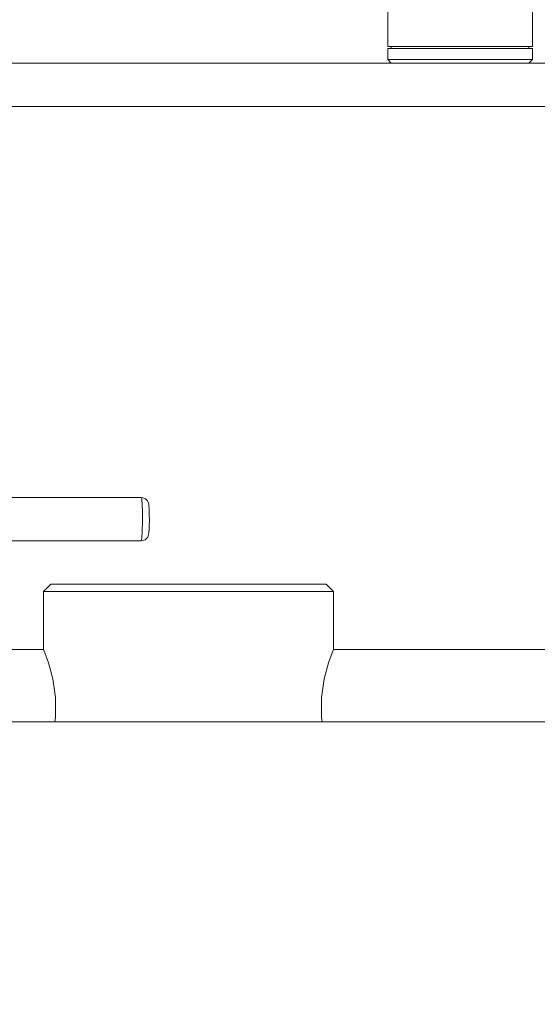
# Model space of a CAD drawing. Header units: millimetres. Extents: x 3925 to 5043, y -86 to 778.
# Tile 57 of 159: x 4431 to 4449, y 214 to 248. Entities that reach past the tile are written whole.
import ezdxf

# ---------------------------------------------------------------- set-up
doc = ezdxf.new("R2010")
doc.units = ezdxf.units.MM
doc.header["$LTSCALE"] = 46.255
doc.header["$PDMODE"] = 3
doc.header["$PDSIZE"] = 1
doc.layers.get('Defpoints').update_dxf_attribs({"linetype": 'CONTINUOUS'})
for name, color, linetype in [('140-154101-01_RIGGDXF_DIMENSION', 7, 'CONTINUOUS'), ('140-155102-0DXF_CONTINUOUS_LINE', 7, 'CONTINUOUS'), ('SPACER-RIGGIDXF_CONTINUOUS_LINE', 7, 'CONTINUOUS')]:
    doc.layers.add(name, color=color, linetype=linetype)
doc.styles.add('SLDTEXTSTYLE0', font='arialbd.ttf', dxfattribs={"height": 5.5})
doc.dimstyles.new('SLDDIMSTYLE2', dxfattribs={"dimtxt": 5.650301, "dimasz": 4.572, "dimexe": 0, "dimexo": 0.0625, "dimgap": 1.412575, "dimtad": 0, "dimtih": 1, "dimtoh": 1, "dimlfac": 3.5, "dimrnd": 1e-09, "dimzin": 4, "dimdsep": 46, "dimtxsty": 'SLDTEXTSTYLE0', "dimsah": 1, "dimcen": 0.09, "dimadec": 0, "dimazin": 1, "dimtol": 1, "dimtp": 0.5, "dimtm": 0.5, "dimtfac": 1, "dimtdec": 1, "dimtofl": 0, "dimtmove": 0, "dimatfit": 3, "dimfxl": 1, "dimfrac": 2, "dimtolj": 1, "dimarcsym": 0})

# ---------------------------------------------------------------- blocks, each defined once
blk = doc.blocks.new('*D68')
at = {"layer": '140-154101-01_RIGGDXF_DIMENSION', "color": 0, "linetype": 'Continuous', "lineweight": -2}
for p, q in [((4515.971, 263.891), (4515.971, 182.833)), ((4491.596, 258.613), (4491.596, 182.833)), ((4491.596, 182.833), (4444.128, 182.833)), ((4511.971, 182.833), (4495.596, 182.833))]:
    blk.add_line(p, q, dxfattribs=at)
at = {"layer": '140-154101-01_RIGGDXF_DIMENSION', "color": 0, "linetype": 'Continuous'}
for points in [[(4495.596, 183.5), (4495.596, 182.167), (4491.596, 182.833)], [(4511.971, 183.5), (4511.971, 182.167), (4515.971, 182.833)]]:
    blk.add_solid(points, dxfattribs=at)
at = {"layer": 'Defpoints', "color": 0, "linetype": 'Continuous'}
for p in [(4515.971, 263.954), (4491.596, 258.675), (4491.596, 182.833)]:
    blk.add_point(p, dxfattribs=at)
at = {"layer": '140-154101-01_RIGGDXF_DIMENSION', "color": 0, "linetype": 'Continuous', "insert": (4465.862, 187.782), "char_height": 5.5, "attachment_point": 5, "style": 'SLDTEXTSTYLE0'}
blk.add_mtext('\\A1;97.50 [3.84]', dxfattribs=at)

msp = doc.modelspace()

# ---------------------------------------------------------------- linework, layer by layer
at = {"layer": '140-155102-0DXF_CONTINUOUS_LINE', "color": 7, "linetype": 'Continuous', "lineweight": 0}
for p, q in [((4353.4706, 246.0787), (4495.9706, 246.0787)), ((4353.4706, 244.5787), (4495.9706, 244.5787)), ((4428.728, 231.0782), (4434.9685, 231.0782)), ((4434.9654, 229.5792), (4428.7249, 229.5792)), ((4431.5956, 227.8287), (4431.8456, 228.0787)), ((4441.5956, 227.8287), (4431.5956, 227.8287)), ((4431.5956, 227.8287), (4431.5956, 225.8287)), ((4441.3456, 228.0787), (4431.8456, 228.0787)), ((4441.3456, 228.0787), (4441.5956, 227.8287)), ((4441.5956, 225.8287), (4441.5956, 227.8287)), ((4430.3456, 225.8287), (4431.5956, 225.8287)), ((4441.5956, 225.8287), (4459.7206, 225.8287)), ((4328.4704, 223.3287), (4520.9704, 223.3287))]:
    msp.add_line(p, q, dxfattribs=at)
for points in [[(4434.9685, 231.0782), (4434.9844, 231.0085), (4434.9972, 230.8399), (4435.006, 230.5702), (4435.008, 230.253), (4435.0016, 229.9201), (4434.9867, 229.67), (4434.9669, 229.5787)], [(4434.9669, 229.5787), (4435.1042, 229.6194), (4435.1868, 229.7072), (4435.2185, 229.7932), (4435.2291, 229.8671), (4435.2364, 229.9676), (4435.2418, 230.1117), (4435.2444, 230.294), (4435.2435, 230.4625), (4435.2402, 230.6002), (4435.2355, 230.7057), (4435.2298, 230.7829), (4435.2228, 230.8407), (4435.2101, 230.8965), (4435.1803, 230.9609), (4435.1086, 231.0351)], [(4434.9685, 231.0782), (4435.0932, 231.0447), (4435.1086, 231.0351)], [(4431.5956, 225.8287), (4431.641, 225.7123), (4431.7629, 225.3632), (4431.9078, 224.8163), (4432.0006, 224.166), (4432.0006, 223.4914), (4431.9774, 223.3287)], [(4441.2138, 223.3287), (4441.1906, 223.4914), (4441.1906, 224.166), (4441.2834, 224.8163), (4441.4283, 225.3631), (4441.5502, 225.7122), (4441.5956, 225.8287)]]:
    msp.add_lwpolyline(points, dxfattribs=at)
at = {"layer": 'SPACER-RIGGIDXF_CONTINUOUS_LINE', "color": 7, "linetype": 'Continuous', "lineweight": 0}
for p, q in [((4443.4706, 246.6537), (4443.4706, 249.2537)), ((4448.4706, 246.6537), (4448.4706, 249.2537)), ((4448.4706, 246.6537), (4443.4706, 246.6537)), ((4443.4706, 246.5787), (4448.4706, 246.5787)), ((4443.4706, 246.2037), (4443.4706, 246.5787)), ((4443.5956, 246.6537), (4443.5956, 246.5787)), ((4448.3456, 246.6537), (4448.3456, 246.5787)), ((4448.4706, 246.2037), (4448.4706, 246.5787)), ((4448.4706, 246.2037), (4443.4706, 246.2037)), ((4443.5956, 246.0787), (4443.4706, 246.2037)), ((4448.3456, 246.0787), (4448.4706, 246.2037))]:
    msp.add_line(p, q, dxfattribs=at)

# ---------------------------------------------------------------- dimensions: what is measured, and where the dimension line sits
at = {"layer": '140-154101-01_RIGGDXF_DIMENSION', "color": 2, "linetype": 'Continuous'}
dim = msp.add_linear_dim(base=(4491.5956, 182.8335), p1=(4515.9706, 263.9537), p2=(4491.5956, 258.6752), dimstyle='SLDDIMSTYLE2', override={"dimtxt": 5, "dimasz": 4, "dimtad": 1, "dimtih": 0, "dimtoh": 0, "dimlfac": 4, "dimtol": 0, "dimtp": 0.01, "dimtm": 0.01, "dimtdec": 2, "dimtofl": 1, "dimtzin": 0}, dxfattribs=at)
dim.commit()
dim.dimension.update_dxf_attribs({"geometry": '*D68', "text_midpoint": (4465.8619, 187.782)})

doc.saveas('drawing.dxf')
